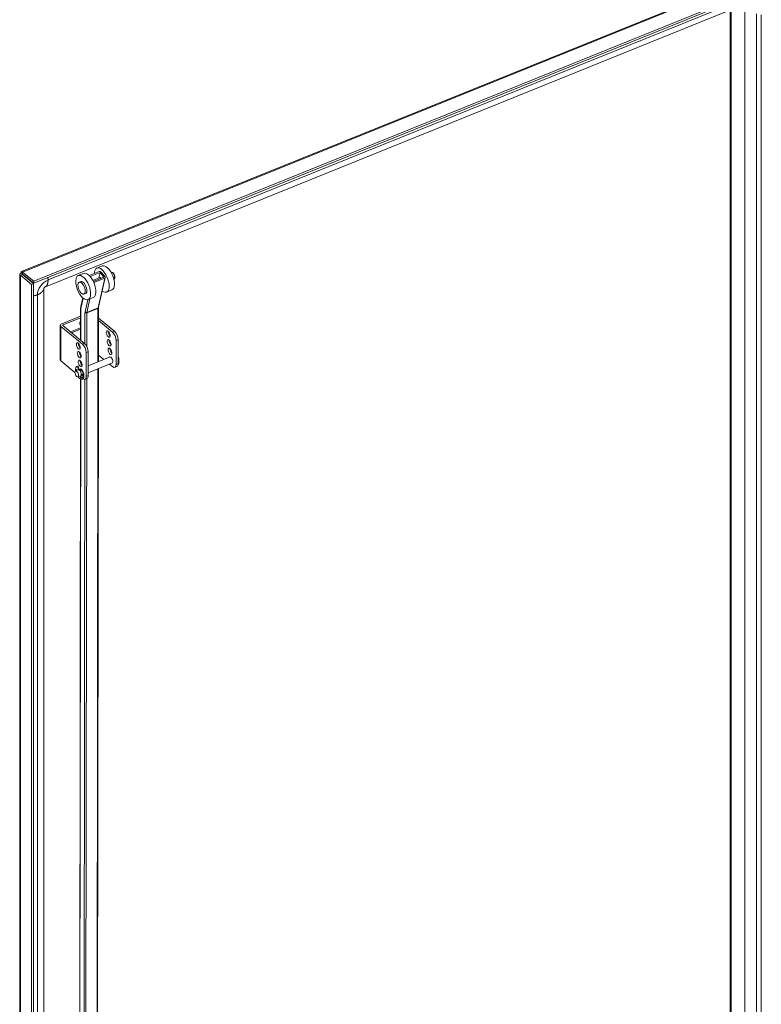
# Model space of a CAD drawing. Header units: inches. Extents: x 4 to 506, y 11 to 319.
# Tile 45 of 47: x 439 to 460, y 255 to 284. Entities that reach past the tile are written whole.
import ezdxf

# ---------------------------------------------------------------- set-up
doc = ezdxf.new("R2010")
doc.units = ezdxf.units.IN
doc.header["$LTSCALE"] = 30
doc.header["$MEASUREMENT"] = 0
doc.layers.add('Visible (ANSI)', color=7, linetype='Continuous', lineweight=5)
doc.layers.add('Visible Narrow (ANSI)', color=7, linetype='Continuous', lineweight=5)

msp = doc.modelspace()

# ---------------------------------------------------------------- linework, layer by layer
at = {"layer": 'Visible (ANSI)'}
for p, q in [((438.9512, 276.7153), (459.9684, 285.2118)), ((460.3319, 284.9377), (439.3034, 276.4366)), ((460.3319, 284.8803), (439.3034, 276.3792)), ((439.639, 276.2771), (459.4906, 284.3024)), ((459.4547, 284.2879), (459.4547, 236.2456)), ((441.2849, 276.8788), (441.1313, 276.8169)), ((438.8994, 227.4041), (438.8994, 276.6387)), ((438.974, 276.6357), (438.9164, 276.6125)), ((438.9164, 276.6125), (439.239, 276.3464)), ((438.9797, 276.6422), (438.9394, 276.6754)), ((438.974, 276.6357), (439.2966, 276.3697)), ((439.3034, 276.4366), (438.9807, 276.7026)), ((438.9807, 276.6452), (438.9807, 276.7026)), ((438.9807, 276.6452), (439.3034, 276.3792)), ((440.7467, 276.6619), (440.5932, 276.6)), ((441.1995, 276.7161), (440.9104, 276.5996)), ((440.9333, 276.5754), (441.2203, 276.6911)), ((441.0111, 276.4624), (441.2163, 276.5451)), ((441.3353, 276.5523), (441.0285, 276.4286)), ((441.3719, 276.5441), (441.1787, 275.6821)), ((441.1847, 276.5323), (441.2203, 276.6911)), ((441.2203, 276.6911), (441.3353, 276.5523)), ((441.251, 276.7035), (441.366, 276.5646)), ((441.5422, 276.6919), (441.5431, 276.6922)), ((439.2966, 276.3697), (439.239, 276.3464)), ((439.239, 276.3464), (439.239, 227.1022)), ((439.2966, 276.3697), (439.2966, 227.1255)), ((439.3034, 276.3792), (439.3034, 276.4366)), ((440.6172, 276.4075), (440.6632, 276.4261)), ((441.0414, 276.4004), (441.3561, 276.5272)), ((441.6211, 276.4962), (441.6219, 276.4966)), ((439.5952, 251.6459), (439.5952, 276.2245)), ((440.7573, 276.0597), (440.8034, 276.0783)), ((441.5653, 276.1831), (441.4117, 276.1212)), ((440.7227, 275.9546), (440.6673, 275.7071)), ((441.0271, 275.9662), (440.8735, 275.9043)), ((440.6598, 275.4269), (440.1124, 275.2056)), ((440.66, 275.6364), (440.6589, 274.7315)), ((441.1773, 275.6683), (441.1753, 274.1075)), ((440.0725, 274.1631), (440.0725, 275.1613)), ((440.0894, 275.1302), (440.7153, 274.6141)), ((440.7729, 274.6374), (440.147, 275.1535)), ((440.1528, 275.1724), (440.6597, 275.3773)), ((441.5793, 274.9634), (441.1769, 275.2952)), ((441.6369, 274.9867), (441.177, 275.3659)), ((440.6338, 274.7522), (440.6589, 274.7623)), ((441.6868, 274.0296), (441.6868, 274.7216)), ((441.7444, 274.0529), (441.7444, 274.7449)), ((440.6366, 274.3698), (440.6216, 274.3637)), ((440.6584, 274.3336), (440.6583, 274.2706)), ((440.8229, 274.3724), (440.8229, 273.6804)), ((440.8805, 274.3956), (440.8805, 273.7037)), ((441.3306, 274.1703), (441.1756, 274.2981)), ((441.565, 274.3797), (441.5635, 274.3791)), ((440.4948, 273.7978), (440.0894, 274.1321)), ((440.5518, 273.9701), (440.5678, 273.9765)), ((440.5751, 273.973), (440.591, 273.9795)), ((440.591, 273.9795), (440.6086, 273.8716)), ((440.6581, 274.1244), (440.658, 274.0705)), ((441.5153, 274.2449), (440.8805, 273.9883)), ((441.5854, 274.0714), (440.8805, 273.7864)), ((441.5793, 273.9652), (441.4949, 274.0348)), ((440.5916, 273.8715), (440.5134, 273.8399)), ((440.5414, 273.8741), (440.5545, 273.8565)), ((440.5916, 273.8715), (440.5751, 273.973)), ((440.6618, 273.698), (440.5836, 273.6664)), ((440.6131, 273.8699), (440.6198, 273.8726)), ((440.6513, 273.8956), (440.6162, 273.8814)), ((440.6604, 273.6521), (440.6516, 273.6939)), ((440.6783, 273.8879), (440.6618, 273.8137)), ((440.6673, 273.7014), (440.6764, 273.6586)), ((440.6761, 273.7141), (440.6828, 273.7168)), ((440.6943, 273.8944), (440.6783, 273.8879)), ((440.6803, 273.7431), (440.712, 273.7334)), ((440.7215, 273.7222), (440.6863, 273.708)), ((441.1751, 273.9055), (441.1482, 252.8462)), ((441.6496, 273.9445), (441.7072, 273.9678)), ((440.6574, 273.6022), (440.6305, 252.5075)), ((440.7016, 273.5995), (440.7176, 273.6059)), ((440.8432, 273.6185), (440.7856, 273.5952))]:
    msp.add_line(p, q, dxfattribs=at)
for centre, major_axis, ratio, start_param, end_param in [((441.2715, 276.469), (-0.1402, 0.3478), 0.4690581, 2.490489, 7.1021917), ((441.4251, 276.5309), (-0.1402, 0.3478), 0.4690581, 3.1415927, 6.2831853), ((440.8869, 276.3141), (-0.1402, 0.3478), 0.4690581, 3.1415927, 6.2831853), ((441.2408, 276.4567), (-0.035, 0.087), 0.4690581, 5.3175133, 6.5203842), ((441.2203, 276.6911), (0.0366, -0.0082), 0.7302082, 0.7567136, 2.3275099), ((441.3353, 276.5523), (0.0366, -0.0082), 0.7302082, 5.4691025, 7.0398989), ((440.7333, 276.2522), (0.0701, -0.1739), 0.4690581, 0, 3.1415927), ((440.1662, 275.1613), (-0.0938, 0), 0.5773503, 5.3232542, 6.8940505), ((440.1662, 275.1613), (-0.0234, 0), 0.5773503, 5.3232542, 6.8940505), ((440.6903, 275.2366), (-0.0447, -0.0542), 0.6688348, 4.594703, 6.6061033), ((440.65, 275.2698), (0.0447, 0.0542), 0.6688348, 3.7308585, 4.1961854), ((441.5143, 274.9316), (0.0368, -0.0911), 0.4683232, 3.8826737, 5.5421043), ((441.5793, 274.8103), (0.0703, -0.1738), 0.4683232, 0.8586784, 2.4294747), ((441.6369, 274.8336), (-0.0703, 0.1738), 0.4683232, 4.0002711, 5.5710674), ((440.6503, 274.5824), (0.0368, -0.0911), 0.4683232, 3.8826737, 5.5421043), ((440.7153, 274.461), (0.0703, -0.1738), 0.4683232, 0.8586784, 2.4294747), ((440.7729, 274.4843), (-0.0703, 0.1738), 0.4683232, 4.0002711, 5.5710674), ((441.5412, 274.6798), (0.0368, -0.0911), 0.4683232, 3.8826737, 5.5421043), ((440.6772, 274.3305), (0.0368, -0.0911), 0.4683232, 3.8826737, 5.5421043), ((441.568, 274.428), (0.0368, -0.0911), 0.4683232, 3.8826737, 5.5421043), ((441.6384, 274.1938), (-0.0749, 0.1853), 0.4683232, 6.2652151, 6.4738739), ((441.7158, 274.225), (0.0351, -0.0867), 0.4683232, 0.4356817, 1.8665954), ((440.1662, 274.1631), (-0.0937, 0), 0.5773503, 0, 0.6108652), ((440.6267, 273.7848), (-0.0749, 0.1853), 0.4683232, 6.0381479, 7.3668365), ((440.6427, 273.7912), (-0.0749, 0.1853), 0.4683232, 6.0381479, 6.2831853), ((440.7041, 274.0787), (0.0368, -0.0911), 0.4683232, 3.8826737, 5.5421043), ((441.5373, 274.1529), (-0.0368, 0.0911), 0.4683232, 2.8314501, 6.5933278), ((441.5793, 274.1183), (0.0703, -0.1738), 0.4683232, 5.5710674, 7.1418637), ((441.6369, 274.1416), (0.0703, -0.1738), 0.4683232, 0, 0.8586784), ((441.6544, 274.2002), (0.0749, -0.1853), 0.4683232, 0.1585831, 1.5256765), ((441.6384, 274.1938), (0.0749, -0.1853), 0.4683232, 0.4644112, 1.2484028), ((440.5377, 273.8627), (-0.007, 0.0174), 0.4683232, 5.2220015, 7.2664313), ((440.6406, 273.7962), (-0.0748, 0.185), 0.4683232, 0.983246, 1.1131291), ((440.6566, 273.8027), (0.0748, -0.185), 0.4683232, 4.1521397, 4.2547218), ((440.6267, 273.7848), (0.0749, -0.1853), 0.4683232, 5.1995342, 8.2455795), ((440.6267, 273.7848), (0.0351, -0.0867), 0.4683232, 0, 3.1415927), ((440.6513, 273.7947), (-0.0351, 0.0867), 0.4683232, 5.2136715, 6.5093859), ((440.6513, 273.7947), (-0.0315, 0.0779), 0.4683232, 5.2027497, 6.2831853), ((440.6734, 273.8036), (-0.0368, 0.0911), 0.4683232, 5.5111505, 6.5933278), ((440.6513, 273.7947), (0.0351, -0.0867), 0.4683232, 5.9759051, 6.9385634), ((440.6128, 273.8192), (0.0748, -0.185), 0.4683232, 6.1615473, 7.0172961), ((440.6513, 273.7947), (0.0315, -0.0779), 0.4683232, 0, 0.583561), ((440.6427, 273.7912), (0.0749, -0.1853), 0.4683232, 0, 1.9623942), ((440.6734, 273.8036), (0.0368, -0.0911), 0.4683232, 5.9730428, 6.6131435), ((440.7157, 273.716), (-0.007, 0.0174), 0.4683232, 3.8757035, 5.9201332), ((440.7729, 273.7923), (0.0703, -0.1738), 0.4683232, 0, 0.8586784), ((440.6705, 273.649), (0.007, -0.0174), 0.4683232, 4.3493369, 6.1615473), ((440.6865, 273.6555), (0.007, -0.0174), 0.4683232, 4.3493369, 6.1615473), ((440.6288, 273.8256), (0.0748, -0.185), 0.4683232, 6.1615473, 6.19085), ((440.7153, 273.7691), (0.0703, -0.1738), 0.4683232, 5.6529763, 7.1418637)]:
    msp.add_ellipse(centre, major_axis=major_axis, ratio=ratio, start_param=start_param, end_param=end_param, dxfattribs=at)
for centre, major_axis, ratio in [((440.7333, 276.2522), (0.1402, -0.3478), 0.4690581), ((440.6872, 276.2336), (-0.0701, 0.1739), 0.4690581), ((441.4567, 274.9083), (-0.0368, 0.0911), 0.4683232), ((440.5927, 274.5591), (-0.0368, 0.0911), 0.4683232), ((441.4836, 274.6565), (-0.0368, 0.0911), 0.4683232), ((440.6196, 274.3073), (-0.0368, 0.0911), 0.4683232), ((441.5105, 274.4047), (-0.0368, 0.0911), 0.4683232), ((440.6465, 274.0555), (-0.0368, 0.0911), 0.4683232), ((440.5485, 273.7532), (-0.0351, 0.0867), 0.4683232)]:
    msp.add_ellipse(centre, major_axis=major_axis, ratio=ratio, dxfattribs=at)
for points, knots in [([(438.9394, 276.6754), (438.9126, 276.6674), (438.8969, 276.6507), (438.8998, 276.6346), (438.9013, 276.6266), (438.907, 276.6188), (438.9164, 276.6125)], [0, 0, 0, 0, 1.04908, 1.04908, 1.04908, 1.5707963, 1.5707963, 1.5707963, 1.5707963]), ([(438.9807, 276.7026), (438.9647, 276.7192), (438.949, 276.7204), (438.9424, 276.706), (438.9391, 276.6989), (438.938, 276.6882), (438.9394, 276.6754)], [0, 0, 0, 0, 1.04908, 1.04908, 1.04908, 1.5707963, 1.5707963, 1.5707963, 1.5707963]), ([(438.9797, 276.6422), (438.9702, 276.6423), (438.9671, 276.6379), (438.9729, 276.636), (438.9732, 276.6359), (438.9736, 276.6358), (438.974, 276.6357)], [0, 0, 0, 0, 1.4834748, 1.4834748, 1.4834748, 1.5707963, 1.5707963, 1.5707963, 1.5707963]), ([(438.9797, 276.6422), (438.9758, 276.6501), (438.9775, 276.6526), (438.9803, 276.6464), (438.9804, 276.6461), (438.9806, 276.6457), (438.9807, 276.6452)], [0, 0, 0, 0, 1.4834748, 1.4834748, 1.4834748, 1.5707963, 1.5707963, 1.5707963, 1.5707963]), ([(441.6219, 276.4966), (441.6273, 276.4987), (441.6321, 276.502), (441.6404, 276.5103), (441.6438, 276.5154), (441.6497, 276.5281), (441.6515, 276.536), (441.6535, 276.5542), (441.6531, 276.5648), (441.6499, 276.5863), (441.6473, 276.5971), (441.6401, 276.618), (441.6357, 276.6281), (441.6254, 276.6471), (441.6195, 276.656), (441.6063, 276.6719), (441.599, 276.679), (441.5829, 276.6899), (441.574, 276.6939), (441.5573, 276.6957), (441.5502, 276.695), (441.5435, 276.6924), (441.5433, 276.6923), (441.5431, 276.6922)], [6.1037561, 6.1037561, 6.1037561, 6.1037561, 6.2977824, 6.2977824, 6.5189269, 6.5189269, 6.8235504, 6.8235504, 7.1986336, 7.1986336, 7.5613852, 7.5613852, 7.9139576, 7.9139576, 8.2686142, 8.2686142, 8.6371112, 8.6371112, 9.0012303, 9.0012303, 9.2377677, 9.2377677, 9.2453487, 9.2453487, 9.2453487, 9.2453487]), ([(439.639, 276.2771), (439.639, 276.2771), (439.6386, 276.2769), (439.6373, 276.2763), (439.6364, 276.2758), (439.6343, 276.2745), (439.6332, 276.2737), (439.6308, 276.272), (439.6296, 276.2711), (439.626, 276.2682), (439.6233, 276.2659), (439.6183, 276.2609), (439.616, 276.2584), (439.6118, 276.2535), (439.6098, 276.251), (439.6064, 276.2464), (439.6049, 276.2441), (439.6021, 276.2396), (439.6008, 276.2375), (439.5987, 276.2334), (439.5978, 276.2315), (439.5963, 276.228), (439.5958, 276.2266), (439.5951, 276.2243), (439.595, 276.2237), (439.595, 276.2237), (439.595, 276.2237), (439.595, 276.2237)], [0, 0, 0, 0, 0.04178624, 0.04178624, 0.07921227, 0.07921227, 0.10942751, 0.10942751, 0.13431014, 0.13431014, 0.17735341, 0.17735341, 0.21265721, 0.21265721, 0.2433683, 0.2433683, 0.27339808, 0.27339808, 0.30538985, 0.30538985, 0.34181409, 0.34181409, 0.38564273, 0.38564273, 0.44092934, 0.44092934, 0.44175002, 0.44175002, 0.44175002, 0.44175002]), ([(440.6673, 275.7071), (440.6663, 275.7028), (440.6654, 275.6983), (440.6639, 275.6893), (440.6632, 275.6847), (440.662, 275.6754), (440.6616, 275.6707), (440.6608, 275.6611), (440.6605, 275.6563), (440.6601, 275.6464), (440.66, 275.6415), (440.66, 275.6364)], [4.45058959, 4.45058959, 4.45058959, 4.45058959, 4.50294947, 4.50294947, 4.55530935, 4.55530935, 4.60766923, 4.60766923, 4.6600291, 4.6600291, 4.71238898, 4.71238898, 4.71238898, 4.71238898]), ([(441.1787, 275.6821), (441.1785, 275.6815), (441.1784, 275.6807), (441.1781, 275.6792), (441.178, 275.6784), (441.1778, 275.6766), (441.1777, 275.6757), (441.1775, 275.6737), (441.1774, 275.6727), (441.1774, 275.6706), (441.1773, 275.6695), (441.1773, 275.6683)], [4.45058959, 4.45058959, 4.45058959, 4.45058959, 4.50294947, 4.50294947, 4.55530935, 4.55530935, 4.60766923, 4.60766923, 4.6600291, 4.6600291, 4.71238898, 4.71238898, 4.71238898, 4.71238898])]:
    msp.add_open_spline(points, degree=3, knots=knots, dxfattribs=at)
msp.add_open_spline([(439.1395, 276.4992), (439.1417, 276.5025), (439.1438, 276.5057), (439.146, 276.509)], degree=3, dxfattribs=at)
at = {"layer": 'Visible Narrow (ANSI)'}
for p, q in [((460.0092, 285.2037), (438.9807, 276.7026)), ((439.717, 276.4741), (459.5686, 284.4995)), ((459.4803, 284.2897), (459.4803, 236.2185)), ((459.8758, 284.3174), (459.8758, 236.2462)), ((460.2194, 236.4132), (460.2194, 284.1783)), ((460.3554, 236.403), (460.3554, 284.153)), ((438.9164, 276.6125), (438.9164, 227.3682)), ((438.9829, 276.6435), (438.9797, 276.6422)), ((438.9797, 276.6422), (438.9797, 276.631)), ((441.3561, 276.5272), (441.1628, 275.6653)), ((439.4098, 251.563), (439.4098, 276.0438)), ((440.6731, 275.6866), (440.7315, 275.947)), ((440.8677, 275.9023), (440.7882, 275.5477)), ((440.8397, 275.535), (440.9273, 275.926)), ((440.6657, 274.7259), (440.6668, 275.624)), ((440.786, 275.5258), (440.7848, 274.6267)), ((440.837, 274.5545), (440.8382, 275.5204)), ((440.8382, 275.5204), (441.1613, 275.6506)), ((440.8397, 275.535), (441.1628, 275.6653)), ((441.1613, 275.6506), (441.1594, 274.101)), ((440.0894, 275.1302), (440.0894, 274.1321)), ((440.1528, 275.1724), (440.1528, 275.1488)), ((440.3703, 274.9694), (440.6593, 275.0863)), ((440.3993, 274.9455), (440.6593, 275.0506)), ((441.6369, 274.9867), (441.5793, 274.9634)), ((440.7729, 274.6374), (440.7153, 274.6141)), ((441.6868, 274.7216), (441.7444, 274.7449)), ((440.6651, 274.2622), (440.6651, 274.317)), ((440.8229, 274.3724), (440.8805, 274.3956)), ((440.6648, 274.0537), (440.6649, 274.1161)), ((441.7444, 274.0529), (441.6868, 274.0296)), ((440.5406, 273.8751), (440.5271, 273.8696)), ((440.8805, 273.7037), (440.8229, 273.6804)), ((441.1591, 273.8991), (441.1322, 252.8489)), ((440.6373, 252.495), (440.6642, 273.5996)), ((440.6764, 273.6586), (440.6604, 273.6521)), ((440.6925, 273.6378), (440.6765, 273.6313)), ((440.7835, 273.5944), (440.7564, 252.3968)), ((440.8087, 252.3914), (440.8358, 273.6155))]:
    msp.add_line(p, q, dxfattribs=at)
for centre, major_axis, ratio, start_param, end_param in [((441.5825, 276.5944), (-0.0394, 0.0978), 0.4690581, 3.1415927, 6.2831853), ((439.6094, 276.2566), (0.4622, 0.5606), 0.6688348, 1.7090367, 1.7252523), ((439.717, 276.1679), (0.2386, 0.2893), 0.6688348, 0.8892877, 2.460084), ((440.7039, 275.6989), (-0.0366, 0.0082), 0.7302082, 0, 0.7567136), ((440.8505, 275.4725), (-0.1197, 0.297), 0.4690581, 0.5973906, 0.85919), ((440.6975, 275.6364), (-0.0375, 0), 0.5767534, 0, 0.6116021), ((440.8505, 275.4725), (0.0421, -0.1043), 0.4690581, 3.7389833, 4.0007827), ((440.8167, 275.5381), (-0.0375, 0), 0.5767534, 0.6116021, 2.1823985), ((440.8189, 275.5601), (-0.0366, 0.0082), 0.7302082, 0.7567136, 2.3275099), ((440.8812, 275.4849), (-0.028, 0.0696), 0.4690581, 0.5973906, 0.85919), ((441.1398, 275.6684), (0.0375, 0), 0.5767534, 5.3239911, 6.2831853), ((441.2044, 275.6152), (0.028, -0.0696), 0.4690581, 3.7389833, 4.0007827), ((441.1421, 275.6903), (0.0366, -0.0082), 0.7302082, 5.4691025, 6.2831853)]:
    msp.add_ellipse(centre, major_axis=major_axis, ratio=ratio, start_param=start_param, end_param=end_param, dxfattribs=at)
for points in [[(439.717, 276.4741), (439.7168, 276.4875), (439.7162, 276.5013), (439.7152, 276.5154), (439.7137, 276.5298), (439.7118, 276.5443)], [(439.639, 276.2771), (439.6624, 276.2865), (439.6867, 276.3118), (439.7078, 276.3527), (439.7177, 276.409), (439.717, 276.4741)], [(439.4098, 276.0438), (439.3888, 276.0356), (439.3668, 276.0283), (439.3438, 276.022), (439.3203, 276.0167), (439.2966, 276.0123)], [(439.5951, 276.2244), (439.594, 276.1937), (439.5749, 276.1533), (439.5376, 276.1085), (439.4798, 276.0711), (439.4098, 276.0438)]]:
    msp.add_open_spline(points, degree=5, dxfattribs=at)

doc.saveas('drawing.dxf')
